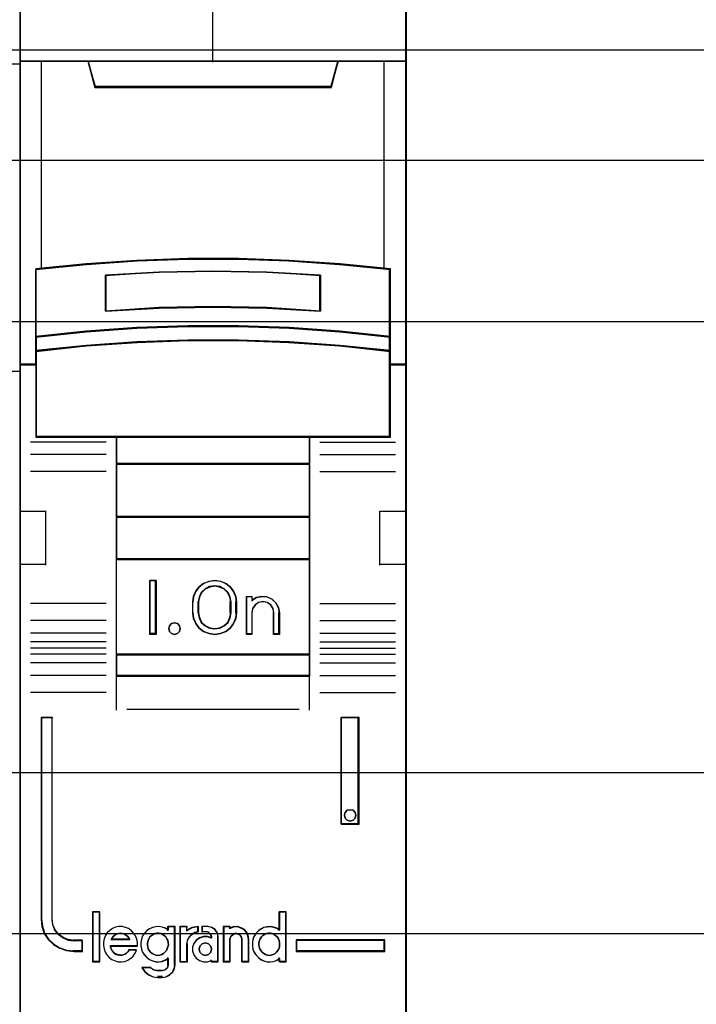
# Model space of a CAD drawing. Extents: x -543332 to -323966, y -9028 to 137422.
# Tile 115 of 250: x -447989 to -447674, y 27131 to 27589. Entities that reach past the tile are written whole.
import ezdxf

# ---------------------------------------------------------------- set-up
doc = ezdxf.new("R2010")
doc.units = 0
doc.header["$MEASUREMENT"] = 0
doc.layers.get('0').update_dxf_attribs({"color": 8})
for name, color, linetype in [('30', 7, 'Continuous'), ('45', 8, 'Continuous'), ('50', 7, 'Continuous')]:
    doc.layers.add(name, color=color, linetype=linetype)

# ---------------------------------------------------------------- blocks, each defined once
blk = doc.blocks.new('*U1080')
at = {"layer": '50', "color": 7}
blk.add_lwpolyline([(61.983887, -137.34823), (386.017439, -137.34823), (386.017439, -183.650891), (61.983887, -183.650891), (61.983887, -137.34823)], dxfattribs=at)
blk = doc.blocks.new('*U1081')
at = {"layer": '30', "color": 7}
blk.add_lwpolyline([(51.981526, -142.47767), (396.088727, -142.47767), (396.088727, -178.455247), (51.981526, -178.455247), (51.981526, -142.47767)], close=True, dxfattribs=at)
for points in [[(51.981526, -142.47767), (396.088727, -142.47767), (396.088727, -178.455247), (51.981526, -178.455247), (51.981526, -142.47767)], [(51.981526, -149.974543), (396.088727, -149.974543), (396.088727, -170.958374), (51.981526, -170.958374), (51.981526, -149.974543)]]:
    blk.add_lwpolyline(points, dxfattribs=at)
blk = doc.blocks.new('*A1088')
at = {"layer": '45', "color": 7}
for points in [[(205.993497, -118.993998), (224.00729, -118.993998), (224.00729, -118.993998), (224.00729, -201.999826), (224.00729, -201.999826), (205.993497, -201.999826), (205.993497, -201.999826), (205.993497, -118.993998), (205.993497, -118.993998)], [(205.993497, -137.997023), (224.00729, -137.997023), (224.00729, -152.304903), (205.993497, -152.304903), (205.993497, -137.997023)]]:
    blk.add_lwpolyline(points, close=True, dxfattribs=at)
blk = doc.blocks.new('*U1089')
at = {"layer": '45', "color": 7}
for points in [[(241.994574, -119.158183), (224.00729, -119.158183), (224.00729, -200.929979), (241.994574, -200.929979), (241.994574, -119.158183)], [(241.976016, -119.179368), (224.025848, -119.179368), (224.025848, -200.908794), (241.976016, -200.908794), (241.976016, -119.179368)], [(231.821073, -147.071425), (234.180791, -147.071425), (236.540509, -147.159348), (238.894661, -147.324202), (241.248814, -147.554998), (241.248814, -150.692723), (241.248814, -151.36313), (241.248814, -151.995071), (241.994574, -151.995071), (241.994574, -137.872561), (240.992807, -137.872561), (238.816746, -137.872561), (238.49952, -139.054016), (227.502344, -139.054016), (227.185118, -137.872561), (225.009057, -137.872561), (224.00729, -137.872561), (224.00729, -151.995071), (224.75305, -151.995071), (224.75305, -151.36313), (224.75305, -150.692723), (224.75305, -147.554998), (227.096072, -147.324202), (229.461355, -147.159348), (231.821073, -147.071425)], [(227.495548, -139.090703), (238.506316, -139.090703), (238.823934, -137.872561), (232.99536, -137.872561), (227.17793, -137.872561), (227.495548, -139.090703)], [(236.542754, -150.292962), (238.897519, -150.453663), (241.252283, -150.697484), (241.252283, -147.533347), (238.897519, -147.300609), (236.542754, -147.134367), (234.182423, -147.045705), (231.822092, -147.045705), (229.461761, -147.134367), (227.095862, -147.300609), (224.752232, -147.533347), (224.752232, -150.697484), (227.095862, -150.453663), (229.461761, -150.292962), (231.822092, -150.209841), (234.182423, -150.209841), (236.542754, -150.292962)], [(238.007415, -147.821561), (238.007415, -149.497879), (235.504173, -149.357718), (232.995357, -149.312867), (230.497691, -149.357718), (227.994449, -149.497879), (227.994449, -147.821561), (230.497691, -147.675794), (232.995357, -147.630943), (235.504173, -147.675794), (238.007415, -147.821561)], [(235.504173, -149.357718), (238.007415, -149.497879), (238.007415, -147.821561), (235.504173, -147.675794), (232.995357, -147.630943), (230.497691, -147.675794), (227.994449, -147.821561), (227.994449, -149.497879), (230.497691, -149.357718), (232.995357, -149.312867), (235.504173, -149.357718)], [(238.897519, -150.422835), (236.542754, -150.258272), (234.182423, -150.173153), (231.822092, -150.173153), (229.461761, -150.258272), (227.095862, -150.422835), (224.752232, -150.672516), (224.752232, -151.364815), (227.095862, -151.115133), (229.461761, -150.95057), (231.822092, -150.865452), (234.182423, -150.865452), (236.542754, -150.95057), (238.897519, -151.115133), (241.252283, -151.364815), (241.252283, -150.672516), (238.897519, -150.422835)], [(236.542754, -150.926076), (234.182423, -150.843132), (231.822092, -150.843132), (229.461761, -150.926076), (227.095862, -151.086436), (224.752232, -151.329741), (224.752232, -151.96565), (224.752232, -155.360852), (228.504268, -155.360852), (237.500247, -155.360852), (241.252283, -155.360852), (241.252283, -151.96565), (241.252283, -151.329741), (238.897519, -151.086436), (236.542754, -150.926076)], [(228.492844, -156.616069), (237.50902, -156.616069), (237.50902, -155.318482), (228.492844, -155.318482), (228.492844, -156.616069)], [(237.50902, -156.573698), (228.492844, -156.573698), (228.492844, -159.081483), (237.50902, -159.081483), (237.50902, -156.573698)], [(237.50902, -159.039113), (228.492844, -159.039113), (228.492844, -161.049049), (237.50902, -161.049049), (237.50902, -159.039113)], [(228.492844, -165.482028), (237.50902, -165.482028), (237.50902, -161.006678), (228.492844, -161.006678), (228.492844, -165.482028)], [(230.356523, -162.020914), (230.356523, -164.528699), (230.059607, -164.528699), (230.059607, -162.020914), (230.356523, -162.020914)], [(234.060102, -162.767677), (234.099787, -163.018456), (234.099787, -163.531158), (234.060102, -163.781937), (233.952386, -164.027142), (233.799316, -164.238911), (233.589554, -164.389378), (233.340107, -164.489689), (233.079321, -164.528699), (232.812866, -164.489689), (232.563419, -164.389378), (232.359326, -164.238911), (232.200587, -164.027142), (232.092871, -163.781937), (232.053186, -163.531158), (232.053186, -163.018456), (232.092871, -162.767677), (232.200587, -162.522471), (232.359326, -162.310703), (232.563419, -162.160236), (232.812866, -162.059924), (233.079321, -162.020914), (233.340107, -162.059924), (233.589554, -162.160236), (233.799316, -162.310703), (233.952386, -162.522471), (234.060102, -162.767677)], [(233.842636, -163.530832), (233.842636, -163.016429), (233.802693, -162.792776), (233.699983, -162.580306), (233.523093, -162.412566), (233.311966, -162.30633), (233.078014, -162.267191), (232.838356, -162.30633), (232.627229, -162.412566), (232.450339, -162.580306), (232.347629, -162.792776), (232.307686, -163.016429), (232.307686, -163.530832), (232.347629, -163.754485), (232.450339, -163.966955), (232.627229, -164.134695), (232.838356, -164.24093), (233.078014, -164.274478), (233.311966, -164.24093), (233.523093, -164.134695), (233.699983, -163.966955), (233.802693, -163.754485), (233.842636, -163.530832)], [(235.020613, -162.815902), (235.271683, -162.759744), (235.51134, -162.782207), (235.745292, -162.883291), (235.927888, -163.057378), (236.053423, -163.276392), (236.093366, -163.523484), (236.093366, -164.528699), (235.830884, -164.528699), (235.830884, -163.523484), (235.790941, -163.321317), (235.688231, -163.158461), (235.522753, -163.046147), (235.317332, -163.006837), (235.123323, -163.046147), (234.963552, -163.158461), (234.843723, -163.321317), (234.809486, -163.523484), (234.809486, -164.528699), (234.558416, -164.528699), (234.558416, -162.759744), (234.809486, -162.759744), (234.809486, -162.950679), (235.020613, -162.815902)], [(231.441857, -164.124535), (231.477911, -164.255294), (231.441857, -164.386053), (231.345713, -164.487094), (231.213515, -164.528699), (231.069298, -164.487094), (230.979163, -164.386053), (230.9371, -164.255294), (230.979163, -164.124535), (231.069298, -164.023494), (231.213515, -163.993776), (231.345713, -164.023494), (231.441857, -164.124535)], [(237.50902, -165.439658), (228.492844, -165.439658), (228.492844, -166.467135), (237.50902, -166.467135), (237.50902, -165.439658)], [(226.934035, -179.268225), (226.934035, -178.778737), (226.531568, -178.778737), (226.259478, -178.740238), (226.0214, -178.63574), (225.811664, -178.487243), (225.647276, -178.283748), (225.539574, -178.041754), (225.511231, -177.77776), (225.511231, -168.394978), (225.006731, -168.394978), (225.006731, -177.77776), (225.040742, -178.113252), (225.148445, -178.432245), (225.329838, -178.712738), (225.579254, -178.943733), (225.868349, -179.119729), (226.185787, -179.229726), (226.531568, -179.268225), (226.934035, -179.268225)], [(238.961788, -168.394978), (238.961788, -173.360233), (239.802166, -173.360233), (239.802166, -168.394978), (238.961788, -168.394978)], [(239.614956, -172.809774), (239.651057, -172.939886), (239.614956, -173.081826), (239.518684, -173.170539), (239.380294, -173.211938), (239.247921, -173.170539), (239.15165, -173.081826), (239.115548, -172.939886), (239.15165, -172.809774), (239.247921, -172.709233), (239.380294, -172.679663), (239.518684, -172.709233), (239.614956, -172.809774)], [(227.721393, -179.742242), (227.721393, -177.448956), (227.413872, -177.448956), (227.413872, -179.742242), (227.721393, -179.742242)], [(240.995133, -178.738598), (236.867469, -178.738598), (236.867469, -179.268225), (240.995133, -179.268225), (240.995133, -178.738598)]]:
    blk.add_lwpolyline(points, close=True, dxfattribs=at)
at = {"layer": '45', "color": 139}
for points in [[(241.994574, -119.158183), (224.00729, -119.158183), (224.00729, -200.929979), (241.994574, -200.929979), (241.994574, -119.158183)], [(236.532896, -150.943933), (234.178253, -150.861669), (231.823611, -150.861669), (229.468968, -150.943933), (227.108772, -151.102976), (224.770789, -151.344284), (224.770789, -151.974975), (224.770789, -155.342315), (228.513782, -155.342315), (237.488082, -155.342315), (241.231075, -155.342315), (241.231075, -151.974975), (241.231075, -151.344284), (238.881986, -151.102976), (236.532896, -150.943933)], [(231.477911, -164.255294), (231.441857, -164.124535), (231.345713, -164.023494), (231.213515, -163.993776), (231.069298, -164.023494), (230.979163, -164.124535), (230.9371, -164.255294), (230.979163, -164.386053), (231.069298, -164.487094), (231.213515, -164.528699), (231.345713, -164.487094), (231.441857, -164.386053), (231.477911, -164.255294)], [(239.651057, -172.939886), (239.614956, -172.809774), (239.518684, -172.709233), (239.380294, -172.679663), (239.247921, -172.709233), (239.15165, -172.809774), (239.115548, -172.939886), (239.15165, -173.081826), (239.247921, -173.170539), (239.380294, -173.211938), (239.518684, -173.170539), (239.614956, -173.081826), (239.651057, -172.939886)], [(230.428937, -179.453595), (230.527389, -179.442183), (230.614257, -179.413653), (230.695335, -179.368006), (230.76483, -179.310947), (230.828534, -179.231064), (230.869073, -179.156887), (230.898029, -179.059886), (230.921194, -178.962885), (230.909611, -178.865884), (230.892238, -178.768883), (230.851699, -178.683294), (230.799577, -178.592), (230.730082, -178.529234), (230.654796, -178.477881), (230.567927, -178.437939), (230.475267, -178.420822), (230.388399, -178.420822), (230.289947, -178.437939), (230.214661, -178.477881), (230.133583, -178.529234), (230.064088, -178.592), (230.017758, -178.683294), (229.97722, -178.768883), (229.948263, -178.865884), (229.948263, -178.962885), (229.959846, -179.059886), (229.988802, -179.156887), (230.035132, -179.231064), (230.093045, -179.310947), (230.174122, -179.368006), (230.2552, -179.413653), (230.342069, -179.442183), (230.428937, -179.453595)], [(235.617505, -179.453595), (235.710259, -179.442183), (235.797217, -179.413653), (235.884174, -179.368006), (235.95374, -179.310947), (236.011711, -179.231064), (236.063885, -179.156887), (236.092871, -179.059886), (236.098668, -178.962885), (236.098668, -178.865884), (236.081277, -178.768883), (236.040697, -178.683294), (235.982725, -178.592), (235.91316, -178.529234), (235.843594, -178.477881), (235.756637, -178.437939), (235.669679, -178.420822), (235.571128, -178.420822), (235.484171, -178.437939), (235.397214, -178.477881), (235.316054, -178.529234), (235.258082, -178.592), (235.200111, -178.683294), (235.159531, -178.768883), (235.136342, -178.865884), (235.136342, -178.962885), (235.147936, -179.059886), (235.176922, -179.156887), (235.229096, -179.231064), (235.287068, -179.310947), (235.356634, -179.368006), (235.443591, -179.413653), (235.530548, -179.442183), (235.617505, -179.453595)], [(232.933331, -179.164948), (232.891482, -179.02357), (232.783872, -178.917536), (232.640391, -178.876301), (232.49691, -178.917536), (232.3893, -179.02357), (232.347451, -179.164948), (232.3893, -179.306326), (232.49691, -179.41236), (232.640391, -179.453595), (232.783872, -179.41236), (232.891482, -179.306326), (232.933331, -179.164948)]]:
    blk.add_lwpolyline(points, close=True, dxfattribs=at)
for points in [[(232.975747, -130.682871), (232.975747, -137.912283)], [(224.00729, -137.872561), (241.994574, -137.872561)], [(227.17793, -137.872561), (227.53582, -139.090703)], [(238.823934, -137.872561), (238.466044, -139.090703)], [(227.493403, -139.050981), (238.508461, -139.050981)], [(241.252283, -147.567387), (238.897519, -147.318402), (236.542754, -147.140556), (234.182423, -147.045705), (231.822092, -147.045705), (229.461761, -147.140556), (227.095862, -147.318402), (224.752232, -147.567387)], [(224.752232, -147.527665), (224.752232, -155.360852)], [(238.007415, -147.858682), (235.504173, -147.684528), (232.995357, -147.630943), (230.497691, -147.684528), (227.994449, -147.858682)], [(227.994449, -149.497879), (227.994449, -147.81896)], [(237.967649, -149.497879), (237.967649, -147.81896)], [(241.209867, -155.360852), (241.209867, -147.527665)], [(238.007415, -149.497879), (235.504173, -149.329361), (232.995357, -149.275435), (230.497691, -149.329361), (227.994449, -149.497879)], [(241.252283, -150.697484), (238.897519, -150.435319), (236.542754, -150.262528), (234.182423, -150.173153), (231.822092, -150.173153), (229.461761, -150.262528), (227.095862, -150.435319), (224.752232, -150.697484)], [(241.252283, -151.364815), (238.897519, -151.103973), (236.542754, -150.932055), (234.182423, -150.843132), (231.822092, -150.843132), (229.461761, -150.932055), (227.095862, -151.103973), (224.752232, -151.364815)], [(224.791997, -151.955349), (224.00729, -151.955349)], [(241.994574, -151.955349), (241.209867, -151.955349)], [(228.034215, -155.583295), (224.505685, -155.583295)], [(241.252283, -155.318482), (224.752232, -155.318482)], [(228.492844, -155.318482), (228.492844, -166.467135)], [(228.492844, -155.318482), (237.50902, -155.318482)], [(237.466603, -155.318482), (237.466603, -166.467135)], [(237.967649, -155.583295), (241.496179, -155.583295)], [(228.034215, -156.168534), (224.505685, -156.168534)], [(228.492844, -156.573698), (237.50902, -156.573698)], [(237.967649, -156.168534), (241.496179, -156.168534)], [(228.034215, -156.952382), (224.505685, -156.952382)], [(237.967649, -156.952382), (241.496179, -156.952382)], [(224.00729, -158.792837), (225.242673, -158.792837)], [(225.200257, -158.792837), (225.200257, -161.300621)], [(240.759191, -161.300621), (240.759191, -158.792837)], [(240.759191, -158.792837), (241.994574, -158.792837)], [(228.492844, -159.039113), (237.50902, -159.039113)], [(228.492844, -161.006678), (237.50902, -161.006678)], [(224.00729, -161.260899), (225.242673, -161.260899)], [(240.759191, -161.260899), (241.994574, -161.260899)], [(230.356523, -162.020914), (230.059607, -162.020914)], [(230.059607, -162.020914), (230.059607, -164.528699)], [(230.314106, -162.020914), (230.314106, -164.528699)], [(234.099787, -163.043095), (234.060102, -162.786122), (233.952386, -162.53486), (233.799316, -162.317861), (233.589554, -162.163677), (233.340107, -162.060888), (233.079321, -162.020914), (232.812866, -162.060888), (232.563419, -162.163677), (232.359326, -162.317861), (232.200587, -162.53486), (232.092871, -162.786122), (232.053186, -163.043095)], [(233.842636, -163.043095), (233.802693, -162.811482), (233.699983, -162.591449), (233.523093, -162.41774), (233.311966, -162.307723), (233.078014, -162.267191), (232.838356, -162.307723), (232.627229, -162.41774), (232.450339, -162.591449), (232.347629, -162.811482), (232.307686, -163.043095)], [(232.053186, -163.546241), (232.053186, -163.003373)], [(232.307686, -163.546241), (232.307686, -163.003373)], [(233.802871, -163.546241), (233.802871, -163.003373)], [(234.05737, -163.546241), (234.05737, -163.003373)], [(234.558416, -162.759744), (234.842077, -162.759744)], [(234.558416, -162.759744), (234.558416, -164.528699)], [(234.802311, -162.759744), (234.802311, -162.987484)], [(236.093366, -163.546241), (236.0532, -163.291786), (235.926964, -163.066247), (235.743347, -162.886972), (235.508088, -162.782877), (235.267091, -162.759744), (235.014618, -162.817575), (234.802311, -162.956369)], [(235.836216, -163.546241), (235.795784, -163.333814), (235.691816, -163.162693), (235.524312, -163.044678), (235.316376, -163.003373), (235.119991, -163.044678), (234.958263, -163.162693), (234.836967, -163.333814), (234.802311, -163.546241)], [(228.034215, -163.096058), (224.505685, -163.096058)], [(237.967649, -163.096058), (241.496179, -163.096058)], [(228.034215, -163.885202), (224.505685, -163.885202)], [(232.053186, -163.506519), (232.092871, -163.763492), (232.200587, -164.014754), (232.359326, -164.231753), (232.563419, -164.385937), (232.812866, -164.488726), (233.079321, -164.528699), (233.340107, -164.488726), (233.589554, -164.385937), (233.799316, -164.231753), (233.952386, -164.014754), (234.060102, -163.763492), (234.099787, -163.506519)], [(232.307686, -163.506519), (232.347629, -163.737484), (232.450339, -163.956901), (232.627229, -164.130125), (232.838356, -164.239834), (233.078014, -164.274478), (233.311966, -164.239834), (233.523093, -164.130125), (233.699983, -163.956901), (233.802693, -163.737484), (233.842636, -163.506519)], [(234.802311, -163.506519), (234.802311, -164.528699)], [(235.79645, -163.506519), (235.79645, -164.528699)], [(236.05095, -163.506519), (236.05095, -164.528699)], [(237.967649, -163.885202), (241.496179, -163.885202)], [(228.034215, -164.47044), (224.505685, -164.47044)], [(230.356523, -164.486329), (230.059607, -164.486329)], [(234.558416, -164.486329), (234.842077, -164.486329)], [(235.79645, -164.486329), (236.093366, -164.486329)], [(237.967649, -164.47044), (241.496179, -164.47044)], [(228.034215, -164.870309), (224.505685, -164.870309)], [(228.034215, -165.1669), (224.505685, -165.1669)], [(237.967649, -164.870309), (241.496179, -164.870309)], [(237.967649, -165.1669), (241.496179, -165.1669)], [(228.034215, -165.450251), (224.505685, -165.450251)], [(228.492844, -165.439658), (237.50902, -165.439658)], [(237.967649, -165.450251), (241.496179, -165.450251)], [(228.034215, -165.852767), (224.505685, -165.852767)], [(237.967649, -165.852767), (241.496179, -165.852767)], [(228.034215, -166.443302), (224.505685, -166.443302)], [(228.492844, -166.427413), (237.50902, -166.427413)], [(228.492844, -166.427413), (228.492844, -168.050721)], [(237.466603, -166.427413), (237.466603, -168.050721)], [(237.967649, -166.443302), (241.496179, -166.443302)], [(228.034215, -167.22715), (224.505685, -167.22715)], [(237.967649, -167.22715), (241.496179, -167.22715)], [(228.988588, -168.010998), (237.013276, -168.010998)], [(225.006731, -168.394978), (225.006731, -177.782621)], [(225.006731, -168.394978), (225.542241, -168.394978)], [(225.499824, -168.394978), (225.499824, -177.782621)], [(238.961788, -173.360233), (238.961788, -168.394978)], [(238.961788, -168.394978), (239.802166, -168.394978)], [(239.75975, -173.360233), (239.75975, -168.394978)], [(238.961788, -173.320511), (239.802166, -173.320511)], [(227.395315, -177.430419), (227.395315, -179.760779)], [(227.395315, -177.430419), (227.73995, -177.430419)], [(227.700184, -177.430419), (227.700184, -179.760779)], [(236.056252, -177.430419), (236.056252, -178.314896)], [(236.056252, -177.430419), (236.40884, -177.430419)], [(236.369074, -177.430419), (236.369074, -179.760779)], [(225.006731, -177.742899), (225.040968, -178.086238), (225.149385, -178.412692), (225.331981, -178.699746), (225.583051, -178.936143), (225.874064, -179.116255), (226.193607, -179.228826), (226.541681, -179.268225)], [(225.499824, -177.742899), (225.528764, -178.016675), (225.638738, -178.267637), (225.806593, -178.478673), (226.020753, -178.632673), (226.263853, -178.741042), (226.541681, -178.780968)], [(229.484332, -179.019915), (229.484332, -178.85715), (229.455819, -178.694384), (229.393091, -178.554069), (229.307552, -178.419367), (229.204905, -178.307115), (229.068043, -178.2117), (228.931181, -178.155574), (228.777211, -178.116286), (228.623241, -178.116286), (228.469271, -178.144349), (228.326706, -178.200475), (228.201249, -178.295889), (228.081495, -178.402529), (227.995956, -178.537231), (227.93893, -178.688771), (227.899012, -178.840312), (227.899012, -179.003077), (227.927525, -179.154618), (227.984551, -179.306158), (228.064387, -179.435248), (228.167034, -179.553112), (228.292491, -179.648527), (228.440758, -179.715878), (228.583323, -179.749553), (228.737293, -179.760779), (228.891263, -179.732716), (229.03953, -179.67659), (229.17069, -179.592401), (229.279039, -179.485761), (229.375983, -179.351059), (229.444414, -179.210744)], [(230.921194, -178.279052), (230.783719, -178.194862), (230.640515, -178.144349), (230.491584, -178.116286), (230.336924, -178.127511), (230.193721, -178.155574), (230.04479, -178.222925), (229.918771, -178.307115), (229.815664, -178.419367), (229.724014, -178.554069), (229.666733, -178.705609), (229.638092, -178.85715), (229.638092, -179.019915), (229.666733, -179.171455), (229.724014, -179.31177), (229.815664, -179.446473), (229.918771, -179.558725), (230.04479, -179.654139), (230.193721, -179.715878), (230.336924, -179.749553), (230.491584, -179.760779), (230.640515, -179.732716), (230.783719, -179.67659), (230.921194, -179.592401)], [(230.881428, -178.116286), (230.881428, -178.314896)], [(230.881428, -178.116286), (231.234016, -178.116286)], [(231.1916, -178.116286), (231.1916, -179.909074)], [(231.454052, -178.116286), (231.454052, -179.760779)], [(231.454052, -178.116286), (231.80664, -178.116286)], [(232.320941, -178.116286), (232.027617, -178.163525), (231.764223, -178.325489)], [(231.764223, -178.116286), (231.764223, -178.325489)], [(232.281176, -178.116286), (232.281176, -178.386396)], [(232.474701, -178.116286), (232.474701, -178.386396)], [(232.771617, -178.116286), (232.474701, -178.116286)], [(233.243502, -178.611487), (233.201366, -178.420566), (233.086997, -178.259477), (232.924473, -178.15805), (232.731852, -178.116286)], [(233.474142, -178.116286), (233.474142, -179.760779)], [(233.474142, -178.116286), (233.816126, -178.116286)], [(234.66976, -178.730654), (234.640667, -178.55512), (234.570845, -178.385438), (234.454475, -178.256713), (234.297375, -178.168946), (234.128638, -178.116286), (233.942446, -178.127988), (233.773709, -178.186499)], [(233.773709, -178.116286), (233.773709, -178.222211)], [(236.098668, -178.279052), (235.972258, -178.194862), (235.82861, -178.144349), (235.673471, -178.116286), (235.518331, -178.127511), (235.368937, -178.155574), (235.236781, -178.222925), (235.110371, -178.307115), (235.001199, -178.419367), (234.91501, -178.554069), (234.857551, -178.705609), (234.828822, -178.85715), (234.828822, -179.019915), (234.857551, -179.171455), (234.91501, -179.31177), (235.001199, -179.446473), (235.110371, -179.558725), (235.236781, -179.654139), (235.368937, -179.715878), (235.518331, -179.749553), (235.673471, -179.760779), (235.82861, -179.732716), (235.972258, -179.67659), (236.098668, -179.592401)], [(229.123791, -178.730654), (229.077104, -178.635807), (229.018746, -178.55993), (228.948716, -178.509345), (228.867014, -178.452437), (228.779476, -178.433468), (228.691939, -178.420822), (228.604401, -178.433468), (228.5227, -178.452437), (228.435162, -178.509345), (228.365132, -178.55993), (228.306774, -178.635807), (228.254251, -178.730654)], [(232.320941, -178.344026), (232.147341, -178.396963), (231.997686, -178.485192), (231.871975, -178.614594), (231.794154, -178.78517), (231.764223, -178.955745)], [(232.933331, -178.636529), (232.746921, -178.57971), (232.560511, -178.57971), (232.368276, -178.636529), (232.222643, -178.744486), (232.106137, -178.897898), (232.047884, -179.068355), (232.047884, -179.261541), (232.106137, -179.431998), (232.222643, -179.591092), (232.368276, -179.693367), (232.560511, -179.750186), (232.746921, -179.750186), (232.933331, -179.693367)], [(232.474701, -178.344026), (232.700039, -178.344026)], [(232.933331, -178.611487), (232.887379, -178.481018), (232.788912, -178.376643), (232.657623, -178.344026)], [(232.890914, -178.569117), (232.890914, -178.675043)], [(233.203736, -178.569117), (233.203736, -179.760779)], [(234.359588, -178.730654), (234.31774, -178.572576), (234.222086, -178.465083), (234.066649, -178.420822), (233.923168, -178.465083), (233.815558, -178.572576), (233.773709, -178.730654)], [(226.499265, -178.738598), (226.934035, -178.738598)], [(226.894269, -178.738598), (226.894269, -179.268225)], [(226.894269, -178.738598), (226.894269, -179.268225)], [(228.209183, -178.998115), (229.484332, -178.998115)], [(228.209183, -178.998115), (228.238362, -179.088013), (228.267541, -179.17791), (228.325898, -179.261814), (228.384255, -179.333732), (228.465955, -179.393663), (228.553491, -179.423629), (228.641027, -179.441608), (228.734398, -179.453595), (228.821934, -179.435615), (228.897799, -179.40565), (228.979499, -179.351711), (229.049528, -179.279793), (229.107885, -179.201882)], [(228.254251, -178.690932), (229.123791, -178.690932)], [(231.454052, -179.760779), (231.80664, -179.760779), (231.80664, -178.916023)], [(233.773709, -178.690932), (233.773709, -179.760779)], [(234.319823, -178.690932), (234.319823, -179.760779)], [(234.629994, -178.690932), (234.629994, -179.760779)], [(236.867469, -178.738598), (240.995133, -178.738598)], [(236.867469, -178.738598), (236.867469, -179.268225)], [(240.955367, -179.268225), (240.955367, -178.738598)], [(226.499265, -179.228503), (226.934035, -179.228503)], [(229.065468, -179.183485), (229.444566, -179.183485)], [(236.867469, -179.228503), (240.995133, -179.228503)], [(227.395315, -179.721057), (227.73995, -179.721057)], [(230.608371, -180.48372), (230.799044, -180.454464), (230.965883, -180.366697), (231.108887, -180.237973), (231.198265, -180.056588), (231.234016, -179.869352)], [(230.608371, -180.176536), (230.755206, -180.132653), (230.876505, -180.026079), (230.921194, -179.869352)], [(230.881428, -179.556872), (230.881428, -179.909074)], [(232.890914, -179.654853), (232.890914, -179.760779)], [(232.890914, -179.721057), (233.243502, -179.721057)], [(233.474142, -179.721057), (233.816126, -179.721057)], [(234.319823, -179.721057), (234.66976, -179.721057)], [(236.056252, -179.556872), (236.056252, -179.760779)], [(236.056252, -179.721057), (236.40884, -179.721057)], [(229.688462, -180.004407), (229.823073, -180.202124), (230.004506, -180.351909), (230.221055, -180.453763), (230.449309, -180.48372)], [(229.688462, -180.004407), (230.112628, -180.004407)], [(230.070211, -180.004407), (230.250438, -180.126332), (230.449309, -180.176536)], [(230.409544, -180.136814), (230.650788, -180.136814)], [(230.650788, -180.443998), (230.409544, -180.443998)]]:
    blk.add_lwpolyline(points, dxfattribs=at)
at = {"layer": '45', "color": 140}
for points in [[(231.821073, -147.071425), (234.180791, -147.071425), (236.540509, -147.159348), (238.894661, -147.324202), (241.248814, -147.554998), (241.248814, -150.692723), (241.248814, -151.36313), (241.248814, -151.995071), (241.994574, -151.995071), (241.994574, -137.872561), (240.992807, -137.872561), (238.816746, -137.872561), (238.49952, -139.054016), (227.502344, -139.054016), (227.185118, -137.872561), (225.009057, -137.872561), (224.00729, -137.872561), (224.00729, -151.995071), (224.75305, -151.995071), (224.75305, -151.36313), (224.75305, -150.692723), (224.75305, -147.554998), (227.096072, -147.324202), (229.461355, -147.159348), (231.821073, -147.071425)], [(227.513093, -139.072167), (238.488771, -139.072167), (238.805377, -137.891098), (232.995378, -137.891098), (227.196487, -137.891098), (227.513093, -139.072167)]]:
    blk.add_lwpolyline(points, close=True, dxfattribs=at)
at = {"layer": '45', "color": 59}
for points in [[(231.823508, -147.065814), (234.178356, -147.065814), (236.533205, -147.153505), (238.8825, -147.317927), (241.231795, -147.548117), (241.231795, -150.677605), (241.231795, -151.346252), (241.231795, -151.976534), (241.976016, -151.976534), (241.976016, -137.891098), (240.976316, -137.891098), (238.804746, -137.891098), (238.488174, -139.069451), (227.51369, -139.069451), (227.197118, -137.891098), (225.025548, -137.891098), (224.025848, -137.891098), (224.025848, -151.976534), (224.770069, -151.976534), (224.770069, -151.346252), (224.770069, -150.677605), (224.770069, -147.548117), (227.108256, -147.317927), (229.468659, -147.153505), (231.823508, -147.065814)], [(227.495548, -139.090703), (238.506316, -139.090703), (238.823934, -137.872561), (232.99536, -137.872561), (227.17793, -137.872561), (227.495548, -139.090703)], [(236.542754, -150.292962), (238.897519, -150.453663), (241.252283, -150.697484), (241.252283, -147.533347), (238.897519, -147.300609), (236.542754, -147.134367), (234.182423, -147.045705), (231.822092, -147.045705), (229.461761, -147.134367), (227.095862, -147.300609), (224.752232, -147.533347), (224.752232, -150.697484), (227.095862, -150.453663), (229.461761, -150.292962), (231.822092, -150.209841), (234.182423, -150.209841), (236.542754, -150.292962)], [(238.007415, -147.821561), (238.007415, -149.497879), (235.504173, -149.357718), (232.995357, -149.312867), (230.497691, -149.357718), (227.994449, -149.497879), (227.994449, -147.821561), (230.497691, -147.675794), (232.995357, -147.630943), (235.504173, -147.675794), (238.007415, -147.821561)], [(235.504173, -149.357718), (238.007415, -149.497879), (238.007415, -147.821561), (235.504173, -147.675794), (232.995357, -147.630943), (230.497691, -147.675794), (227.994449, -147.821561), (227.994449, -149.497879), (230.497691, -149.357718), (232.995357, -149.312867), (235.504173, -149.357718)], [(235.494895, -149.339515), (237.988857, -149.476694), (237.988857, -147.836042), (235.494895, -147.693377), (232.995378, -147.64948), (230.506969, -147.693377), (228.013007, -147.836042), (228.013007, -149.476694), (230.506969, -149.339515), (232.995378, -149.295618), (235.494895, -149.339515)], [(238.897519, -150.422835), (236.542754, -150.258272), (234.182423, -150.173153), (231.822092, -150.173153), (229.461761, -150.258272), (227.095862, -150.422835), (224.752232, -150.672516), (224.752232, -151.364815), (227.095862, -151.115133), (229.461761, -150.95057), (231.822092, -150.865452), (234.182423, -150.865452), (236.542754, -150.95057), (238.897519, -151.115133), (241.252283, -151.364815), (241.252283, -150.672516), (238.897519, -150.422835)], [(238.881986, -150.435697), (236.532896, -150.27662), (234.178253, -150.194338), (231.823611, -150.194338), (229.468968, -150.27662), (227.108772, -150.435697), (224.770789, -150.677056), (224.770789, -151.346278), (227.108772, -151.104919), (229.468968, -150.945842), (231.823611, -150.86356), (234.178253, -150.86356), (236.532896, -150.945842), (238.881986, -151.104919), (241.231075, -151.346278), (241.231075, -150.677056), (238.881986, -150.435697)], [(236.542754, -150.926076), (234.182423, -150.843132), (231.822092, -150.843132), (229.461761, -150.926076), (227.095862, -151.086436), (224.752232, -151.329741), (224.752232, -151.96565), (224.752232, -155.360852), (228.504268, -155.360852), (237.500247, -155.360852), (241.252283, -155.360852), (241.252283, -151.96565), (241.252283, -151.329741), (238.897519, -151.086436), (236.542754, -150.926076)], [(228.492844, -156.616069), (237.50902, -156.616069), (237.50902, -155.318482), (228.492844, -155.318482), (228.492844, -156.616069)], [(228.514053, -156.594883), (237.490462, -156.594883), (237.490462, -155.339667), (228.514053, -155.339667), (228.514053, -156.594883)], [(237.50902, -156.573698), (228.492844, -156.573698), (228.492844, -159.081483), (237.50902, -159.081483), (237.50902, -156.573698)], [(237.490462, -156.592235), (228.514053, -156.592235), (228.514053, -159.062946), (237.490462, -159.062946), (237.490462, -156.592235)], [(237.50902, -159.039113), (228.492844, -159.039113), (228.492844, -161.049049), (237.50902, -161.049049), (237.50902, -159.039113)], [(237.490462, -159.060298), (228.514053, -159.060298), (228.514053, -161.027863), (237.490462, -161.027863), (237.490462, -159.060298)], [(228.492844, -165.482028), (237.50902, -165.482028), (237.50902, -161.006678), (228.492844, -161.006678), (228.492844, -165.482028)], [(230.356523, -162.020914), (230.356523, -164.528699), (230.059607, -164.528699), (230.059607, -162.020914), (230.356523, -162.020914)], [(234.060102, -162.767677), (234.099787, -163.018456), (234.099787, -163.531158), (234.060102, -163.781937), (233.952386, -164.027142), (233.799316, -164.238911), (233.589554, -164.389378), (233.340107, -164.489689), (233.079321, -164.528699), (232.812866, -164.489689), (232.563419, -164.389378), (232.359326, -164.238911), (232.200587, -164.027142), (232.092871, -163.781937), (232.053186, -163.531158), (232.053186, -163.018456), (232.092871, -162.767677), (232.200587, -162.522471), (232.359326, -162.310703), (232.563419, -162.160236), (232.812866, -162.059924), (233.079321, -162.020914), (233.340107, -162.059924), (233.589554, -162.160236), (233.799316, -162.310703), (233.952386, -162.522471), (234.060102, -162.767677)], [(233.842636, -163.530832), (233.842636, -163.016429), (233.802693, -162.792776), (233.699983, -162.580306), (233.523093, -162.412566), (233.311966, -162.30633), (233.078014, -162.267191), (232.838356, -162.30633), (232.627229, -162.412566), (232.450339, -162.580306), (232.347629, -162.792776), (232.307686, -163.016429), (232.307686, -163.530832), (232.347629, -163.754485), (232.450339, -163.966955), (232.627229, -164.134695), (232.838356, -164.24093), (233.078014, -164.274478), (233.311966, -164.24093), (233.523093, -164.134695), (233.699983, -163.966955), (233.802693, -163.754485), (233.842636, -163.530832)], [(233.824079, -163.52603), (233.824079, -163.021128), (233.785171, -162.801606), (233.685121, -162.593059), (233.512814, -162.428418), (233.307156, -162.324145), (233.079266, -162.285728), (232.845817, -162.324145), (232.640159, -162.428418), (232.467852, -162.593059), (232.367802, -162.801606), (232.328894, -163.021128), (232.328894, -163.52603), (232.367802, -163.745552), (232.467852, -163.954098), (232.640159, -164.11874), (232.845817, -164.223013), (233.079266, -164.255941), (233.307156, -164.223013), (233.512814, -164.11874), (233.685121, -163.954098), (233.785171, -163.745552), (233.824079, -163.52603)], [(235.020613, -162.815902), (235.271683, -162.759744), (235.51134, -162.782207), (235.745292, -162.883291), (235.927888, -163.057378), (236.053423, -163.276392), (236.093366, -163.523484), (236.093366, -164.528699), (235.830884, -164.528699), (235.830884, -163.523484), (235.790941, -163.321317), (235.688231, -163.158461), (235.522753, -163.046147), (235.317332, -163.006837), (235.123323, -163.046147), (234.963552, -163.158461), (234.843723, -163.321317), (234.809486, -163.523484), (234.809486, -164.528699), (234.558416, -164.528699), (234.558416, -162.759744), (234.809486, -162.759744), (234.809486, -162.950679), (235.020613, -162.815902)], [(231.441857, -164.124535), (231.477911, -164.255294), (231.441857, -164.386053), (231.345713, -164.487094), (231.213515, -164.528699), (231.069298, -164.487094), (230.979163, -164.386053), (230.9371, -164.255294), (230.979163, -164.124535), (231.069298, -164.023494), (231.213515, -163.993776), (231.345713, -164.023494), (231.441857, -164.124535)], [(237.50902, -165.439658), (228.492844, -165.439658), (228.492844, -166.467135), (237.50902, -166.467135), (237.50902, -165.439658)], [(237.490462, -165.460843), (228.514053, -165.460843), (228.514053, -166.448598), (237.490462, -166.448598), (237.490462, -165.460843)], [(238.961788, -168.394978), (238.961788, -173.360233), (239.802166, -173.360233), (239.802166, -168.394978), (238.961788, -168.394978)], [(239.614956, -172.809774), (239.651057, -172.939886), (239.614956, -173.081826), (239.518684, -173.170539), (239.380294, -173.211938), (239.247921, -173.170539), (239.15165, -173.081826), (239.115548, -172.939886), (239.15165, -172.809774), (239.247921, -172.709233), (239.380294, -172.679663), (239.518684, -172.709233), (239.614956, -172.809774)], [(227.73995, -179.760779), (227.73995, -177.430419), (227.395315, -177.430419), (227.395315, -179.760779), (227.73995, -179.760779)], [(234.828822, -178.8632), (234.828822, -179.024875), (234.857342, -179.175401), (234.914382, -179.314777), (234.999943, -179.448577), (235.108319, -179.560078), (235.233808, -179.654853), (235.365001, -179.716178), (235.513306, -179.749629), (235.667315, -179.760779), (235.821324, -179.732903), (235.963925, -179.677153), (236.089414, -179.593528), (236.089414, -179.760779), (236.40884, -179.760779), (236.40884, -177.430419), (236.089414, -177.430419), (236.089414, -178.288972), (235.963925, -178.205347), (235.821324, -178.155172), (235.667315, -178.127297), (235.513306, -178.138447), (235.365001, -178.166322), (235.233808, -178.233222), (235.108319, -178.316848), (234.999943, -178.428348), (234.914382, -178.562149), (234.857342, -178.712674), (234.828822, -178.8632)], [(227.899012, -179.003077), (227.927525, -179.154618), (227.984551, -179.306158), (228.064387, -179.435248), (228.167034, -179.553112), (228.292491, -179.648527), (228.440758, -179.715878), (228.583323, -179.749553), (228.737293, -179.760779), (228.891263, -179.732716), (229.03953, -179.67659), (229.17069, -179.592401), (229.279039, -179.485761), (229.375983, -179.351059), (229.444414, -179.210744), (229.096556, -179.210744), (229.03953, -179.283707), (228.971099, -179.351059), (228.891263, -179.401572), (228.817129, -179.429635), (228.73159, -179.446473), (228.640349, -179.435248), (228.55481, -179.41841), (228.469271, -179.390347), (228.389435, -179.334221), (228.332409, -179.26687), (228.275383, -179.188293), (228.24687, -179.104104), (228.218357, -179.019915), (229.484332, -179.019915), (229.484332, -178.85715), (229.455819, -178.694384), (229.393091, -178.554069), (229.307552, -178.419367), (229.204905, -178.307115), (229.068043, -178.2117), (228.931181, -178.155574), (228.777211, -178.116286), (228.623241, -178.116286), (228.469271, -178.144349), (228.326706, -178.200475), (228.201249, -178.295889), (228.081495, -178.402529), (227.995956, -178.537231), (227.93893, -178.688771), (227.899012, -178.840312), (227.899012, -179.003077)], [(229.723588, -178.55078), (229.666591, -178.701181), (229.638092, -178.851583), (229.638092, -179.013126), (229.666591, -179.163527), (229.723588, -179.302788), (229.814784, -179.436478), (229.917379, -179.547887), (230.042773, -179.642584), (230.190966, -179.703859), (230.333459, -179.737282), (230.487352, -179.748423), (230.635545, -179.720571), (230.778038, -179.664866), (230.914831, -179.58131), (230.914831, -179.898824), (230.874933, -180.038085), (230.766638, -180.132783), (230.635545, -180.171776), (230.430354, -180.171776), (230.247963, -180.132783), (230.082671, -180.038085), (229.68939, -180.038085), (229.820483, -180.221909), (229.997175, -180.36117), (230.208065, -180.455868), (230.430354, -180.48372), (230.635545, -180.48372), (230.817936, -180.455868), (230.977528, -180.372311), (231.114322, -180.249762), (231.199818, -180.077078), (231.234016, -179.898824), (231.234016, -178.116286), (230.914831, -178.116286), (230.914831, -178.277829), (230.778038, -178.194272), (230.635545, -178.144138), (230.487352, -178.116286), (230.333459, -178.127427), (230.190966, -178.155279), (230.042773, -178.222124), (229.917379, -178.305681), (229.814784, -178.417089), (229.723588, -178.55078)], [(231.454052, -178.116286), (231.454052, -179.760779), (231.779863, -179.760779), (231.779863, -178.935726), (231.808953, -178.772961), (231.884588, -178.610195), (232.006767, -178.486718), (232.152218, -178.402529), (232.320941, -178.352015), (232.320941, -178.116286), (232.035857, -178.155574), (231.779863, -178.290277), (231.779863, -178.116286), (231.454052, -178.116286)], [(232.105366, -178.907663), (232.047884, -179.076041), (232.047884, -179.26687), (232.105366, -179.435248), (232.220329, -179.592401), (232.364033, -179.693427), (232.553723, -179.749553), (232.737664, -179.749553), (232.921605, -179.693427), (232.921605, -179.760779), (233.243502, -179.760779), (233.243502, -178.582132), (233.203265, -178.402529), (233.09405, -178.250988), (232.938849, -178.155574), (232.754908, -178.116286), (232.490493, -178.116286), (232.490493, -178.352015), (232.680182, -178.352015), (232.795145, -178.380078), (232.881368, -178.46988), (232.921605, -178.582132), (232.921605, -178.649483), (232.737664, -178.593357), (232.553723, -178.593357), (232.364033, -178.649483), (232.220329, -178.756123), (232.105366, -178.907663)], [(233.474142, -178.116286), (233.474142, -179.760779), (233.784543, -179.760779), (233.784543, -178.705609), (233.82478, -178.565294), (233.928247, -178.46988), (234.066203, -178.430592), (234.215655, -178.46988), (234.307625, -178.565294), (234.347863, -178.705609), (234.347863, -179.760779), (234.66976, -179.760779), (234.66976, -178.705609), (234.641019, -178.537231), (234.572041, -178.374466), (234.457078, -178.250988), (234.301877, -178.166799), (234.135181, -178.116286), (233.951239, -178.127511), (233.784543, -178.183637), (233.784543, -178.116286), (233.474142, -178.116286)], [(229.077104, -178.635807), (229.123791, -178.730654), (228.254251, -178.730654), (228.306774, -178.635807), (228.365132, -178.55993), (228.435162, -178.509345), (228.5227, -178.452437), (228.604401, -178.433468), (228.691939, -178.420822), (228.779476, -178.433468), (228.867014, -178.452437), (228.948716, -178.509345), (229.018746, -178.55993), (229.077104, -178.635807)], [(229.123791, -178.730654), (228.254251, -178.730654), (228.306774, -178.635807), (228.365132, -178.55993), (228.435162, -178.509345), (228.5227, -178.452437), (228.604401, -178.433468), (228.691939, -178.420822), (228.779476, -178.433468), (228.867014, -178.452437), (228.948716, -178.509345), (229.018746, -178.55993), (229.077104, -178.635807), (229.123791, -178.730654)], [(230.828534, -179.231064), (230.76483, -179.310947), (230.695335, -179.368006), (230.614257, -179.413653), (230.527389, -179.442183), (230.428937, -179.453595), (230.342069, -179.442183), (230.2552, -179.413653), (230.174122, -179.368006), (230.093045, -179.310947), (230.035132, -179.231064), (229.988802, -179.156887), (229.959846, -179.059886), (229.948263, -178.962885), (229.948263, -178.865884), (229.97722, -178.768883), (230.017758, -178.683294), (230.064088, -178.592), (230.133583, -178.529234), (230.214661, -178.477881), (230.289947, -178.437939), (230.388399, -178.420822), (230.475267, -178.420822), (230.567927, -178.437939), (230.654796, -178.477881), (230.730082, -178.529234), (230.799577, -178.592), (230.851699, -178.683294), (230.892238, -178.768883), (230.909611, -178.865884), (230.921194, -178.962885), (230.898029, -179.059886), (230.869073, -179.156887), (230.828534, -179.231064)], [(230.017758, -178.683294), (230.064088, -178.592), (230.133583, -178.529234), (230.214661, -178.477881), (230.289947, -178.437939), (230.388399, -178.420822), (230.475267, -178.420822), (230.567927, -178.437939), (230.654796, -178.477881), (230.730082, -178.529234), (230.799577, -178.592), (230.851699, -178.683294), (230.892238, -178.768883), (230.909611, -178.865884), (230.921194, -178.962885), (230.898029, -179.059886), (230.869073, -179.156887), (230.828534, -179.231064), (230.76483, -179.310947), (230.695335, -179.368006), (230.614257, -179.413653), (230.527389, -179.442183), (230.428937, -179.453595), (230.342069, -179.442183), (230.2552, -179.413653), (230.174122, -179.368006), (230.093045, -179.310947), (230.035132, -179.231064), (229.988802, -179.156887), (229.959846, -179.059886), (229.948263, -178.962885), (229.948263, -178.865884), (229.97722, -178.768883), (230.017758, -178.683294)], [(231.472609, -178.134823), (231.472609, -179.742242), (231.784471, -179.742242), (231.784471, -178.935789), (231.812316, -178.776693), (231.884712, -178.617597), (232.00166, -178.496904), (232.140884, -178.414613), (232.302384, -178.365238), (232.302384, -178.134823), (232.029505, -178.173225), (231.784471, -178.304891), (231.784471, -178.134823), (231.472609, -178.134823)], [(233.49535, -178.134823), (233.49535, -179.742242), (233.795427, -179.742242), (233.795427, -178.71086), (233.834326, -178.573709), (233.934352, -178.480445), (234.067719, -178.442043), (234.212201, -178.480445), (234.301113, -178.573709), (234.340011, -178.71086), (234.340011, -179.742242), (234.651202, -179.742242), (234.651202, -178.71086), (234.623417, -178.546278), (234.556734, -178.387182), (234.445594, -178.266489), (234.295556, -178.184198), (234.134403, -178.134823), (233.95658, -178.145795), (233.795427, -178.200656), (233.795427, -178.134823), (233.49535, -178.134823)], [(235.756637, -178.437939), (235.843594, -178.477881), (235.91316, -178.529234), (235.982725, -178.592), (236.040697, -178.683294), (236.081277, -178.768883), (236.098668, -178.865884), (236.098668, -178.962885), (236.092871, -179.059886), (236.063885, -179.156887), (236.011711, -179.231064), (235.95374, -179.310947), (235.884174, -179.368006), (235.797217, -179.413653), (235.710259, -179.442183), (235.617505, -179.453595), (235.530548, -179.442183), (235.443591, -179.413653), (235.356634, -179.368006), (235.287068, -179.310947), (235.229096, -179.231064), (235.176922, -179.156887), (235.147936, -179.059886), (235.136342, -178.962885), (235.136342, -178.865884), (235.159531, -178.768883), (235.200111, -178.683294), (235.258082, -178.592), (235.316054, -178.529234), (235.397214, -178.477881), (235.484171, -178.437939), (235.571128, -178.420822), (235.669679, -178.420822), (235.756637, -178.437939)], [(235.159531, -178.768883), (235.200111, -178.683294), (235.258082, -178.592), (235.316054, -178.529234), (235.397214, -178.477881), (235.484171, -178.437939), (235.571128, -178.420822), (235.669679, -178.420822), (235.756637, -178.437939), (235.843594, -178.477881), (235.91316, -178.529234), (235.982725, -178.592), (236.040697, -178.683294), (236.081277, -178.768883), (236.098668, -178.865884), (236.098668, -178.962885), (236.092871, -179.059886), (236.063885, -179.156887), (236.011711, -179.231064), (235.95374, -179.310947), (235.884174, -179.368006), (235.797217, -179.413653), (235.710259, -179.442183), (235.617505, -179.453595), (235.530548, -179.442183), (235.443591, -179.413653), (235.356634, -179.368006), (235.287068, -179.310947), (235.229096, -179.231064), (235.176922, -179.156887), (235.147936, -179.059886), (235.136342, -178.962885), (235.136342, -178.865884), (235.159531, -178.768883)], [(232.891482, -179.02357), (232.933331, -179.164948), (232.891482, -179.306326), (232.783872, -179.41236), (232.640391, -179.453595), (232.49691, -179.41236), (232.3893, -179.306326), (232.347451, -179.164948), (232.3893, -179.02357), (232.49691, -178.917536), (232.640391, -178.876301), (232.783872, -178.917536), (232.891482, -179.02357)], [(232.347451, -179.164948), (232.3893, -179.02357), (232.49691, -178.917536), (232.640391, -178.876301), (232.783872, -178.917536), (232.891482, -179.02357), (232.933331, -179.164948), (232.891482, -179.306326), (232.783872, -179.41236), (232.640391, -179.453595), (232.49691, -179.41236), (232.3893, -179.306326), (232.347451, -179.164948)], [(240.976576, -178.759783), (236.886026, -178.759783), (236.886026, -179.249688), (240.976576, -179.249688), (240.976576, -178.759783)]]:
    blk.add_lwpolyline(points, close=True, dxfattribs=at)
at = {"layer": '45', "color": 140}
for points in [[(225.006731, -137.872561), (225.006731, -147.540906)], [(240.955367, -147.540906), (240.955367, -137.872561)]]:
    blk.add_lwpolyline(points, dxfattribs=at)
at = {"layer": '45', "color": 1}
for points in [[(226.934035, -179.268225), (226.934035, -178.778737), (226.531568, -178.778737), (226.259478, -178.740238), (226.0214, -178.63574), (225.811664, -178.487243), (225.647276, -178.283748), (225.539574, -178.041754), (225.511231, -177.77776), (225.511231, -168.394978), (225.006731, -168.394978), (225.006731, -177.77776), (225.040742, -178.113252), (225.148445, -178.432245), (225.329838, -178.712738), (225.579254, -178.943733), (225.868349, -179.119729), (226.185787, -179.229726), (226.531568, -179.268225), (226.934035, -179.268225)], [(226.915477, -179.249688), (226.915477, -178.761869), (226.520762, -178.761869), (226.253911, -178.723501), (226.020417, -178.61936), (225.81472, -178.471369), (225.653498, -178.268568), (225.54787, -178.027399), (225.520073, -177.764305), (225.520073, -168.413515), (225.025288, -168.413515), (225.025288, -177.764305), (225.058645, -178.098653), (225.164273, -178.416558), (225.342173, -178.696095), (225.586786, -178.926302), (225.870314, -179.101698), (226.181639, -179.21132), (226.520762, -179.249688), (226.915477, -179.249688)], [(240.995133, -178.738598), (236.867469, -178.738598), (236.867469, -179.268225), (240.995133, -179.268225), (240.995133, -178.738598)]]:
    blk.add_lwpolyline(points, close=True, dxfattribs=at)

msp = doc.modelspace()

# ---------------------------------------------------------------- block references
at = {"xscale": 10, "yscale": 10, "zscale": 10}
for name in ['*U1081', '*U1080', '*A1088', '*U1089']:
    msp.add_blockref(name, (-450229.1, 28948.04), dxfattribs=at)

doc.saveas('drawing.dxf')
